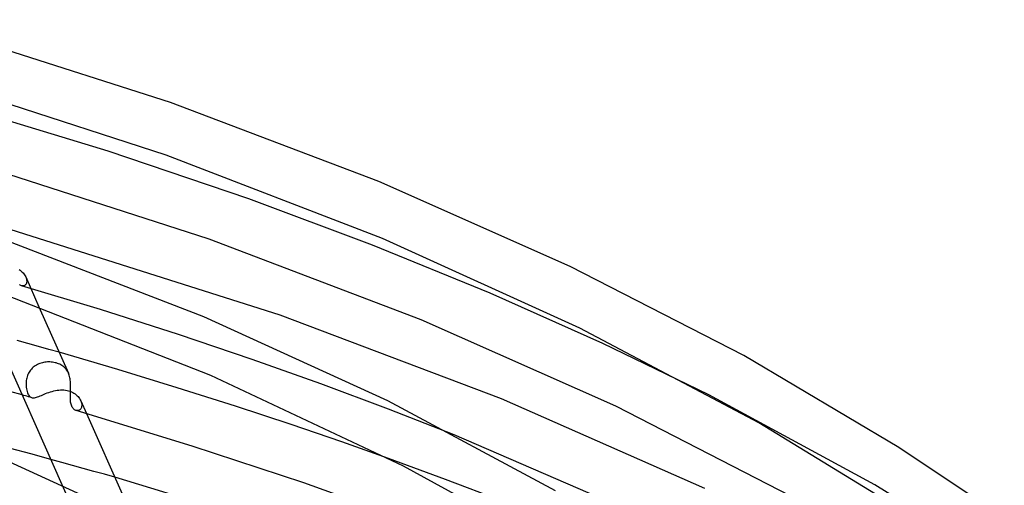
# Model space of a CAD drawing. Header units: millimetres. Extents: x -470 to 470, y -236 to 403.
# Tile 102 of 107: x 143 to 220, y 348 to 385. Entities that reach past the tile are written whole.
import ezdxf

# ---------------------------------------------------------------- set-up
doc = ezdxf.new("R2010")
doc.units = ezdxf.units.MM
doc.layers.add('HIDDEN', color=7, linetype='Continuous')
doc.layers.add('THICK', color=7, linetype='Continuous')

msp = doc.modelspace()

# ---------------------------------------------------------------- linework, layer by layer
at = {"layer": 'HIDDEN'}
for p, q in [((142.972, 365.176), (143.062, 365.115)), ((143.062, 365.115), (143.145, 365.05)), ((143.145, 365.05), (143.221, 364.981)), ((143.221, 364.981), (143.29, 364.91)), ((143.29, 364.91), (143.352, 364.835)), ((143.352, 364.835), (143.407, 364.758)), ((143.407, 364.758), (143.455, 364.68)), ((143.455, 364.68), (143.494, 364.6)), ((143.494, 364.6), (143.526, 364.521)), ((143.058, 363.96), (143.008, 363.999)), ((143.11, 363.929), (143.058, 363.96)), ((143.162, 363.908), (143.11, 363.929)), ((143.214, 363.895), (143.162, 363.908)), ((149.331, 362.04), (143.171, 363.905)), ((143.265, 363.891), (143.214, 363.895)), ((143.315, 363.896), (143.265, 363.891)), ((143.363, 363.909), (143.315, 363.896)), ((143.409, 363.93), (143.363, 363.909)), ((143.45, 363.96), (143.409, 363.93)), ((143.487, 363.998), (143.45, 363.96)), ((143.518, 364.044), (143.487, 363.998)), ((143.497, 364.595), (144.528, 362.272)), ((143.542, 364.097), (143.518, 364.044)), ((143.526, 364.521), (143.55, 364.442)), ((143.56, 364.157), (143.542, 364.097)), ((143.55, 364.442), (143.565, 364.365)), ((143.57, 364.222), (143.56, 364.157)), ((143.565, 364.365), (143.572, 364.292)), ((143.572, 364.292), (143.57, 364.222)), ((155.422, 360.092), (149.331, 362.04)), ((161.187, 358.15), (155.422, 360.092)), ((143.652, 359.403), (142.814, 359.636)), ((144.482, 359.17), (143.652, 359.403)), ((145.302, 358.938), (144.482, 359.17)), ((146.112, 358.707), (145.302, 358.938)), ((144.33, 357.715), (144.244, 357.662)), ((144.42, 357.762), (144.33, 357.715)), ((144.512, 357.804), (144.42, 357.762)), ((144.606, 357.84), (144.512, 357.804)), ((144.701, 357.871), (144.606, 357.84)), ((144.798, 357.897), (144.701, 357.871)), ((144.895, 357.918), (144.798, 357.897)), ((144.993, 357.934), (144.895, 357.918)), ((145.091, 357.945), (144.993, 357.934)), ((145.19, 357.952), (145.091, 357.945)), ((145.289, 357.954), (145.19, 357.952)), ((145.388, 357.952), (145.289, 357.954)), ((145.488, 357.945), (145.388, 357.952)), ((145.586, 357.934), (145.488, 357.945)), ((145.685, 357.918), (145.586, 357.934)), ((145.782, 357.897), (145.685, 357.918)), ((145.878, 357.872), (145.782, 357.897)), ((145.972, 357.842), (145.878, 357.872)), ((146.062, 357.809), (145.972, 357.842)), ((146.149, 357.771), (146.062, 357.809)), ((146.232, 357.728), (146.149, 357.771)), ((146.311, 357.682), (146.232, 357.728)), ((146.387, 357.632), (146.311, 357.682)), ((166.551, 356.243), (161.187, 358.15)), ((143.666, 356.978), (143.628, 356.885)), ((143.709, 357.069), (143.666, 356.978)), ((143.758, 357.157), (143.709, 357.069)), ((143.812, 357.242), (143.758, 357.157)), ((143.872, 357.323), (143.812, 357.242)), ((143.937, 357.401), (143.872, 357.323)), ((144.008, 357.474), (143.937, 357.401)), ((144.083, 357.542), (144.008, 357.474)), ((144.162, 357.605), (144.083, 357.542)), ((144.244, 357.662), (144.162, 357.605)), ((146.458, 357.577), (146.387, 357.632)), ((146.525, 357.519), (146.458, 357.577)), ((146.587, 357.457), (146.525, 357.519)), ((146.645, 357.39), (146.587, 357.457)), ((146.699, 357.32), (146.645, 357.39)), ((146.748, 357.246), (146.699, 357.32)), ((146.792, 357.168), (146.748, 357.246)), ((146.831, 357.087), (146.792, 357.168)), ((143.516, 356.311), (143.515, 356.217)), ((143.515, 356.217), (143.518, 356.092)), ((143.523, 356.407), (143.516, 356.311)), ((143.534, 356.503), (143.523, 356.407)), ((143.55, 356.599), (143.534, 356.503)), ((143.57, 356.695), (143.55, 356.599)), ((143.596, 356.79), (143.57, 356.695)), ((143.628, 356.885), (143.596, 356.79)), ((171.826, 354.273), (166.551, 356.243)), ((143.341, 355.337), (143.216, 355.372)), ((143.518, 356.092), (143.529, 355.971)), ((143.529, 355.971), (143.546, 355.854)), ((143.546, 355.854), (143.568, 355.744)), ((143.568, 355.744), (143.596, 355.641)), ((143.596, 355.641), (143.628, 355.547)), ((143.628, 355.547), (143.664, 355.461)), ((143.664, 355.461), (143.704, 355.385)), ((143.704, 355.385), (143.746, 355.32)), ((144.715, 355.34), (144.822, 355.385)), ((144.822, 355.385), (144.933, 355.432)), ((144.933, 355.432), (145.049, 355.48)), ((145.049, 355.48), (145.17, 355.527)), ((145.17, 355.527), (145.294, 355.573)), ((145.294, 355.573), (145.421, 355.616)), ((145.421, 355.616), (145.549, 355.655)), ((145.549, 355.655), (145.68, 355.69)), ((145.68, 355.69), (145.811, 355.72)), ((145.811, 355.72), (145.943, 355.744)), ((145.943, 355.744), (146.075, 355.761)), ((146.075, 355.761), (146.207, 355.771)), ((146.207, 355.771), (146.338, 355.774)), ((146.338, 355.774), (146.468, 355.768)), ((146.468, 355.768), (146.595, 355.755)), ((146.595, 355.755), (146.72, 355.733)), ((146.72, 355.733), (146.842, 355.702)), ((146.842, 355.702), (146.956, 355.665)), ((146.956, 355.665), (147.065, 355.62)), ((147.065, 355.62), (147.168, 355.57)), ((147.168, 355.57), (147.264, 355.513)), ((147.264, 355.513), (147.355, 355.451)), ((147.355, 355.451), (147.438, 355.385)), ((147.438, 355.385), (147.515, 355.315)), ((209.83, 348.339), (196.853, 355.389)), ((143.465, 355.302), (143.341, 355.337)), ((143.589, 355.267), (143.465, 355.302)), ((143.713, 355.231), (143.589, 355.267)), ((143.838, 355.196), (143.713, 355.231)), ((143.746, 355.32), (143.792, 355.265)), ((143.792, 355.265), (143.841, 355.222)), ((143.962, 355.161), (143.838, 355.196)), ((143.841, 355.222), (143.893, 355.189)), ((143.893, 355.189), (143.948, 355.165)), ((143.948, 355.165), (144.002, 355.152)), ((144.002, 355.152), (144.06, 355.146)), ((144.06, 355.146), (144.123, 355.148)), ((144.123, 355.148), (144.191, 355.157)), ((144.191, 355.157), (144.264, 355.173)), ((144.264, 355.173), (144.342, 355.196)), ((144.342, 355.196), (144.426, 355.224)), ((144.426, 355.224), (144.517, 355.259)), ((144.517, 355.259), (144.613, 355.298)), ((144.613, 355.298), (144.715, 355.34)), ((147.515, 355.315), (147.584, 355.241)), ((147.584, 355.241), (147.648, 355.164)), ((147.648, 355.164), (147.704, 355.085)), ((147.704, 355.085), (147.752, 355.004)), ((147.752, 355.004), (147.793, 354.921)), ((147.793, 354.921), (147.826, 354.839)), ((147.794, 354.92), (148.237, 353.922)), ((147.826, 354.839), (147.85, 354.758)), ((147.85, 354.758), (147.866, 354.679)), ((147.866, 354.679), (147.873, 354.602)), ((147.873, 354.602), (147.872, 354.529)), ((147.458, 354.153), (147.405, 354.168)), ((147.512, 354.147), (147.458, 354.153)), ((147.566, 354.15), (147.512, 354.147)), ((147.618, 354.16), (147.566, 354.15)), ((147.667, 354.179), (147.618, 354.16)), ((147.713, 354.207), (147.667, 354.179)), ((147.755, 354.243), (147.713, 354.207)), ((147.792, 354.287), (147.755, 354.243)), ((147.823, 354.338), (147.792, 354.287)), ((147.847, 354.395), (147.823, 354.338)), ((147.863, 354.459), (147.847, 354.395)), ((147.872, 354.529), (147.863, 354.459)), ((176.967, 352.26), (171.826, 354.273)), ((146.305, 350.104), (145.451, 350.339)), ((147.151, 349.87), (146.305, 350.104)), ((176.286, 348.77), (171.823, 350.413)), ((147.989, 349.636), (147.151, 349.87)), ((148.819, 349.403), (147.989, 349.636)), ((149.639, 349.17), (148.819, 349.403)), ((150.45, 348.939), (149.639, 349.17)), ((180.676, 347.09), (176.286, 348.77)), ((146.322, 348.379), (148.804, 342.79)), ((219.942, 342.125), (209.83, 348.339))]:
    msp.add_line(p, q, dxfattribs=at)
at = {"layer": 'THICK'}
for p, q in [((154.813, 378.238), (134.555, 384.705)), ((154.472, 374.116), (135.023, 380.403)), ((149.926, 374.433), (137.436, 378.243)), ((171.08, 372.045), (154.813, 378.238)), ((160.913, 370.713), (149.926, 374.433)), ((171.374, 367.591), (154.472, 374.116)), ((157.837, 367.56), (138.917, 373.649)), ((186.033, 365.411), (171.08, 372.045)), ((170.592, 367.089), (160.913, 370.713)), ((163.376, 361.623), (141.774, 368.475)), ((157.402, 361.473), (141.631, 367.588)), ((174.391, 361.254), (157.837, 367.56)), ((179.775, 363.332), (170.592, 367.089)), ((186.783, 360.603), (171.374, 367.591)), ((199.595, 358.446), (186.033, 365.411)), ((139.31, 364.167), (146.322, 348.379)), ((157.951, 356.887), (140.192, 363.855)), ((188.581, 359.405), (179.775, 363.332)), ((144.528, 362.272), (146.833, 357.083)), ((180.656, 355.082), (163.376, 361.623)), ((171.776, 354.907), (157.402, 361.473)), ((189.582, 354.51), (174.391, 361.254)), ((200.755, 353.196), (186.783, 360.603)), ((196.853, 355.389), (188.581, 359.405)), ((150.68, 357.365), (146.112, 358.707)), ((211.712, 351.271), (199.595, 358.446)), ((146.867, 357.001), (146.831, 357.087)), ((146.897, 356.911), (146.867, 357.001)), ((146.924, 356.819), (146.897, 356.911)), ((155.322, 355.941), (150.68, 357.365)), ((143.216, 355.372), (138.442, 356.69)), ((146.946, 356.723), (146.924, 356.819)), ((146.964, 356.625), (146.946, 356.723)), ((146.977, 356.526), (146.964, 356.625)), ((146.988, 356.424), (146.977, 356.526)), ((146.995, 356.321), (146.988, 356.424)), ((146.999, 356.215), (146.995, 356.321)), ((147.001, 356.11), (146.999, 356.215)), ((172.994, 349.817), (157.951, 356.887)), ((146.98, 355.308), (146.982, 355.402)), ((146.982, 355.402), (146.985, 355.498)), ((146.985, 355.498), (146.989, 355.596)), ((146.989, 355.596), (146.992, 355.696)), ((146.992, 355.696), (146.996, 355.798)), ((146.996, 355.798), (146.999, 355.902)), ((146.999, 355.902), (147.001, 356.006)), ((147.001, 356.006), (147.001, 356.11)), ((159.89, 354.486), (155.322, 355.941)), ((146.979, 355.217), (146.98, 355.308)), ((146.98, 355.113), (146.979, 355.217)), ((146.984, 355.012), (146.98, 355.113)), ((146.991, 354.914), (146.984, 355.012)), ((147.002, 354.82), (146.991, 354.914)), ((147.017, 354.73), (147.002, 354.82)), ((147.036, 354.644), (147.017, 354.73)), ((147.061, 354.563), (147.036, 354.644)), ((184.875, 347.888), (171.776, 354.907)), ((196.542, 348.072), (180.656, 355.082)), ((147.091, 354.488), (147.061, 354.563)), ((147.125, 354.42), (147.091, 354.488)), ((147.163, 354.36), (147.125, 354.42)), ((147.205, 354.306), (147.163, 354.36)), ((147.251, 354.26), (147.205, 354.306)), ((147.3, 354.221), (147.251, 354.26)), ((147.352, 354.19), (147.3, 354.221)), ((147.405, 354.168), (147.352, 354.19)), ((156.508, 351.379), (147.422, 354.162)), ((148.237, 353.922), (151.123, 347.424)), ((164.232, 353.055), (159.89, 354.486)), ((203.33, 347.442), (189.582, 354.51)), ((211.845, 346.426), (200.755, 353.196)), ((168.197, 351.7), (164.232, 353.055)), ((171.823, 350.413), (168.197, 351.7)), ((192.597, 345.506), (176.967, 352.26)), ((152.77, 345.319), (139.986, 351.157)), ((143.889, 350.764), (142.305, 351.189)), ((145.451, 350.339), (143.889, 350.764)), ((165.211, 348.501), (156.508, 351.379)), ((219.287, 346.218), (211.712, 351.271)), ((183.266, 344.211), (172.994, 349.817)), ((161.886, 345.472), (150.45, 348.939)), ((173.118, 345.681), (165.211, 348.501))]:
    msp.add_line(p, q, dxfattribs=at)

doc.saveas('drawing.dxf')
